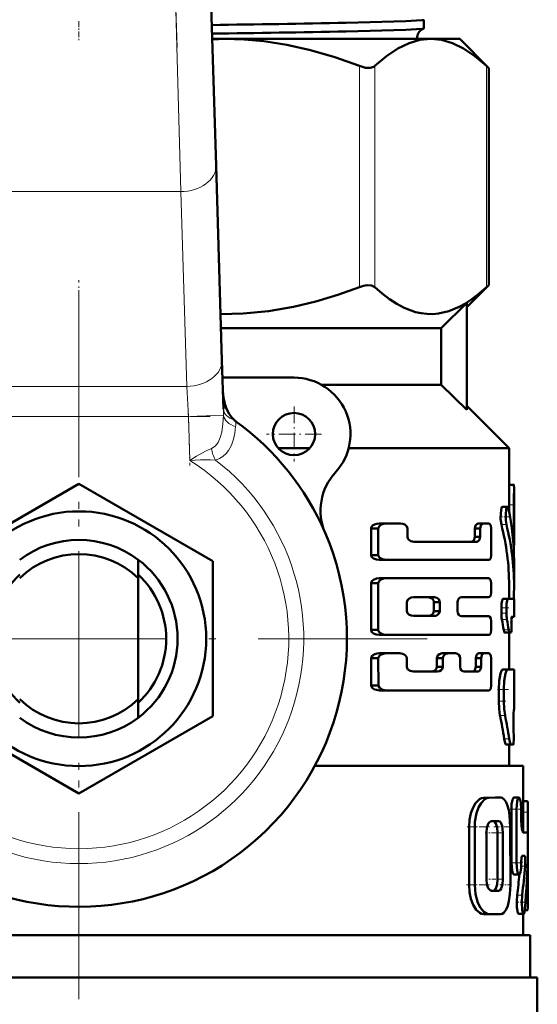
# Model space of a CAD drawing. Extents: x -1438 to 1837, y -1771 to 637.
# Tile 29 of 91: x 293 to 329, y -992 to -922. Entities that reach past the tile are written whole.
import ezdxf

# ---------------------------------------------------------------- set-up
doc = ezdxf.new("R2010")
doc.units = 0
doc.linetypes.add('DASHDOT', pattern=[18.5, 12, -3, 0.5, -3])

msp = doc.modelspace()

# ---------------------------------------------------------------- linework, layer by layer
at = {"color": 7, "linetype": 'DASHDOT', "lineweight": 18}
for p, q in [((303.754, -923.873), (301.049, -835.326)), ((296.791, -941.073), (296.791, -990.473)), ((296.791, -942.323), (296.791, -1007.724)), ((321.491, -965.773), (272.091, -965.773))]:
    msp.add_line(p, q, dxfattribs=at)
at = {"color": 7, "lineweight": 18}
for p, q in [((304.012, -934.095), (303.526, -916.418)), ((316.69, -940.855), (316.69, -925.191)), ((317.773, -940.855), (317.773, -925.191)), ((325.698, -940.855), (325.698, -925.191)), ((304.012, -934.095), (289.57, -934.095)), ((304.434, -947.894), (304.012, -934.095)), ((289.148, -947.894), (304.434, -947.894)), ((304.553, -950.016), (304.434, -947.894)), ((304.553, -950.016), (289.029, -950.016)), ((304.553, -950.016), (307.041, -949.94)), ((304.648, -953.138), (304.553, -950.016)), ((327.284, -956.298), (327.634, -956.298)), ((326.744, -957.688), (327.1, -957.688)), ((327.562, -958.594), (327.634, -958.594)), ((326.744, -963.587), (327.1, -963.587)), ((326.744, -963.961), (327.1, -963.961)), ((326.779, -964.412), (327.135, -964.412)), ((326.907, -965.154), (327.262, -965.154)), ((327.291, -965.405), (327.305, -965.405)), ((326.837, -967.961), (327.192, -967.961)), ((326.555, -969.379), (326.914, -969.379)), ((326.555, -970.21), (326.914, -970.21)), ((326.645, -971.211), (327.003, -971.211)), ((326.943, -972.86), (327.297, -972.86)), ((325.48, -977.05), (325.864, -977.05)), ((326.326, -977.036), (326.698, -977.036)), ((328.291, -977.288), (328.595, -977.288)), ((327.453, -977.859), (327.812, -977.859)), ((328.291, -978.062), (328.627, -978.062)), ((324.453, -979.114), (324.851, -979.114)), ((326.478, -979.524), (326.849, -979.524)), ((327.452, -981.657), (327.812, -981.657)), ((328.144, -981.885), (328.431, -981.885)), ((326.479, -982.808), (326.85, -982.808)), ((324.454, -983.223), (324.852, -983.223)), ((326.174, -983.633), (326.549, -983.633)), ((327.859, -983.954), (328.214, -983.954)), ((328.463, -984.247), (328.627, -984.247))]:
    msp.add_line(p, q, dxfattribs=at)
at = {"color": 7, "lineweight": 50}
for p, q in [((306.025, -916.341), (306.511, -932.251)), ((321.25, -921.91), (321.25, -922.526)), ((306.237, -923.273), (307.123, -923.273)), ((307.123, -923.273), (321.736, -923.273)), ((321.736, -923.273), (323.791, -923.273)), ((323.791, -923.273), (325.851, -925.333)), ((325.698, -925.191), (325.851, -925.333)), ((325.851, -940.713), (325.851, -925.333)), ((306.511, -932.251), (306.933, -946.05)), ((325.851, -940.713), (324.291, -942.273)), ((325.851, -940.713), (325.698, -940.855)), ((322.481, -943.773), (324.291, -941.984)), ((324.291, -949.562), (324.291, -941.984)), ((306.863, -943.773), (322.481, -943.773)), ((322.481, -943.773), (322.481, -947.773)), ((306.933, -946.05), (307.038, -949.504)), ((312.041, -947.273), (306.97, -947.273)), ((313.977, -947.773), (322.481, -947.773)), ((322.481, -947.773), (324.291, -949.562)), ((324.291, -949.273), (327.291, -952.273)), ((310.923, -952.273), (313.159, -952.273)), ((315.914, -952.273), (327.291, -952.273)), ((327.291, -952.273), (327.291, -955.099)), ((287.291, -960.288), (296.791, -954.803)), ((296.791, -954.803), (306.291, -960.288)), ((327.291, -954.863), (327.631, -954.863)), ((327.291, -954.863), (327.308, -954.863)), ((327.641, -955.099), (327.641, -959.163)), ((326.821, -956.425), (327.177, -956.425)), ((327.284, -956.298), (327.284, -956.739)), ((327.634, -958.594), (327.634, -956.298)), ((318.587, -957.616), (318.089, -957.616)), ((318.587, -957.616), (319.589, -957.616)), ((325.463, -957.616), (325.086, -957.616)), ((325.463, -957.616), (325.835, -957.616)), ((318.016, -957.963), (317.504, -957.963)), ((317.504, -957.963), (317.504, -959.842)), ((318.016, -959.842), (318.016, -957.963)), ((320.084, -958.561), (320.084, -957.963)), ((325.236, -957.963), (324.856, -957.963)), ((324.856, -957.963), (324.856, -958.561)), ((325.236, -958.561), (324.856, -958.561)), ((325.236, -958.561), (325.236, -957.963)), ((326.028, -959.842), (326.028, -957.963)), ((320.555, -958.908), (324.996, -958.908)), ((327.607, -959.168), (327.641, -959.168)), ((327.641, -959.168), (327.641, -959.163)), ((318.016, -959.842), (317.504, -959.842)), ((300.991, -961.488), (300.991, -960.173)), ((306.291, -960.288), (306.291, -971.258)), ((318.587, -960.192), (318.089, -960.192)), ((318.587, -960.192), (325.835, -960.192)), ((327.641, -960.248), (327.641, -962.003)), ((300.991, -961.488), (300.991, -970.058)), ((318.016, -961.844), (317.504, -961.844)), ((317.504, -961.844), (317.504, -965.156)), ((318.016, -965.156), (318.016, -961.844)), ((318.587, -961.493), (318.089, -961.493)), ((318.587, -961.493), (325.835, -961.493)), ((326.028, -962.479), (326.028, -961.844)), ((327.291, -962.002), (327.291, -962.95)), ((320.036, -963.815), (320.036, -963.185)), ((320.51, -962.841), (321.99, -962.841)), ((322.374, -963.185), (321.951, -963.185)), ((321.951, -963.185), (321.951, -963.815)), ((322.374, -963.815), (322.374, -963.185)), ((323.627, -963.818), (323.627, -963.182)), ((323.935, -962.831), (325.835, -962.831)), ((326.859, -962.95), (327.214, -962.95)), ((327.214, -962.95), (327.641, -962.95)), ((327.641, -962.95), (327.641, -964.225)), ((320.51, -964.16), (321.99, -964.16)), ((322.374, -963.815), (321.951, -963.815)), ((323.935, -964.169), (325.835, -964.169)), ((326.744, -963.587), (326.744, -963.961)), ((327.1, -963.961), (327.1, -963.587)), ((326.028, -965.156), (326.028, -964.521)), ((327.456, -964.797), (327.453, -964.77)), ((327.477, -964.225), (327.641, -964.225)), ((318.016, -965.156), (317.504, -965.156)), ((318.587, -965.507), (318.089, -965.507)), ((318.587, -965.507), (325.835, -965.507)), ((326.976, -965.341), (327.33, -965.341)), ((327.291, -965.341), (327.291, -967.957)), ((327.305, -965.405), (327.291, -965.466)), ((327.305, -965.405), (327.318, -965.341)), ((327.33, -965.341), (327.43, -965.341)), ((318.59, -966.809), (318.092, -966.809)), ((318.59, -966.809), (319.539, -966.809)), ((322.95, -966.809), (322.536, -966.809)), ((322.95, -966.809), (323.498, -966.809)), ((325.528, -966.809), (325.152, -966.809)), ((325.528, -966.809), (325.835, -966.809)), ((318.019, -967.16), (317.507, -967.16)), ((317.518, -969.088), (317.507, -967.16)), ((318.029, -969.088), (318.019, -967.16)), ((320.036, -967.758), (320.036, -967.158)), ((322.594, -967.158), (322.174, -967.158)), ((322.174, -967.158), (322.174, -967.758)), ((322.594, -967.758), (322.594, -967.158)), ((323.812, -967.758), (323.812, -967.158)), ((325.305, -967.158), (324.926, -967.158)), ((324.926, -967.158), (324.926, -967.758)), ((325.305, -967.758), (325.305, -967.158)), ((326.028, -969.086), (326.028, -967.158)), ((320.51, -968.106), (322.221, -968.106)), ((322.594, -967.758), (322.174, -967.758)), ((324.111, -968.106), (325.069, -968.106)), ((325.305, -967.758), (324.926, -967.758)), ((327.291, -967.953), (327.641, -967.957)), ((327.641, -967.957), (327.641, -970.791)), ((318.029, -969.088), (317.518, -969.088)), ((318.6, -969.432), (318.102, -969.432)), ((318.6, -969.432), (325.835, -969.432)), ((326.555, -970.21), (326.555, -969.379)), ((326.914, -970.21), (326.914, -969.379)), ((300.991, -970.058), (300.991, -971.373)), ((327.641, -970.791), (327.627, -970.792)), ((296.791, -976.743), (287.291, -971.258)), ((306.291, -971.258), (296.791, -976.743)), ((327.61, -972.063), (327.607, -972.002)), ((327.079, -973.274), (327.431, -973.274)), ((327.291, -973.274), (327.291, -974.773)), ((327.584, -973.273), (327.431, -973.274)), ((313.524, -974.773), (328.291, -974.773)), ((328.291, -974.773), (328.291, -979.505)), ((326.326, -977.036), (325.48, -977.05)), ((326.698, -977.036), (325.864, -977.05)), ((326.328, -977.036), (326.701, -977.036)), ((327.635, -977.035), (327.993, -977.035)), ((328.291, -977.288), (328.576, -977.288)), ((328.576, -977.288), (328.595, -977.288)), ((327.453, -977.859), (327.453, -981.657)), ((327.812, -977.859), (327.812, -981.657)), ((328.15, -978.591), (328.15, -977.859)), ((328.627, -979.832), (328.627, -978.062)), ((326.547, -978.699), (326.045, -978.7)), ((324.454, -983.223), (324.453, -979.114)), ((324.852, -983.223), (324.851, -979.114)), ((325.677, -982.81), (325.677, -979.526)), ((326.479, -982.808), (326.479, -979.524)), ((326.85, -982.808), (326.85, -979.524)), ((327.378, -983.219), (327.377, -979.097)), ((328.299, -979.506), (328.599, -979.506)), ((328.15, -981.609), (328.15, -981.657)), ((328.228, -981.153), (328.387, -981.153)), ((328.627, -984.247), (328.627, -981.014)), ((327.635, -982.48), (327.992, -982.48)), ((326.174, -983.633), (326.03, -983.634)), ((326.549, -983.633), (326.047, -983.634)), ((328.396, -985.019), (328.595, -985.019)), ((325.482, -985.285), (325.865, -985.285)), ((326.703, -985.283), (325.866, -985.285)), ((327.962, -985.272), (328.316, -985.272)), ((328.291, -985.272), (328.291, -986.773)), ((264.791, -986.773), (328.791, -986.773)), ((328.791, -986.773), (328.791, -989.773)), ((264.291, -989.773), (296.791, -989.773)), ((296.791, -989.773), (329.291, -989.773)), ((329.291, -989.773), (329.291, -992.886))]:
    msp.add_line(p, q, dxfattribs=at)
at = {"color": 7, "linetype": 'DASHDOT', "lineweight": 18, "ltscale": 0.034839}
msp.add_line((296.791, -922.013), (296.791, -923.407), dxfattribs=at)
at = {"color": 7, "linetype": 'DASHDOT', "lineweight": 18, "ltscale": 0.09317}
msp.add_line((296.791, -944.084), (296.791, -940.357), dxfattribs=at)
at = {"color": 7, "linetype": 'DASHDOT', "lineweight": 18, "ltscale": 0.097499}
msp.add_line((312.041, -949.323), (312.041, -953.223), dxfattribs=at)
at = {"color": 7, "linetype": 'DASHDOT', "lineweight": 18, "ltscale": 0.465709}
msp.add_line((287.477, -950.016), (306.105, -950.016), dxfattribs=at)
at = {"color": 7, "linetype": 'DASHDOT', "lineweight": 18, "ltscale": 0.097409}
msp.add_line((304.541, -949.615), (304.66, -953.51), dxfattribs=at)
at = {"color": 7, "linetype": 'DASHDOT', "lineweight": 18, "ltscale": 0.097501}
msp.add_line((313.991, -951.273), (310.091, -951.273), dxfattribs=at)
at = {"color": 7, "linetype": 'DASHDOT', "lineweight": 18, "ltscale": 0.000517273}
msp.add_line((327.289, -955.437), (327.31, -955.437), dxfattribs=at)
at = {"color": 7, "linetype": 'DASHDOT', "lineweight": 18, "ltscale": 0.010733}
msp.add_line((327.248, -956.298), (327.678, -956.298), dxfattribs=at)
at = {"color": 7, "linetype": 'DASHDOT', "lineweight": 18, "ltscale": 0.017413}
msp.add_line((326.609, -957.127), (327.306, -957.127), dxfattribs=at)
at = {"color": 7, "linetype": 'DASHDOT', "lineweight": 18, "ltscale": 0.002367}
msp.add_line((327.554, -958.594), (327.649, -958.594), dxfattribs=at)
at = {"color": 7, "linetype": 'DASHDOT', "lineweight": 18, "ltscale": 0.014499}
msp.add_line((326.682, -963.587), (327.262, -963.587), dxfattribs=at)
at = {"color": 7, "linetype": 'DASHDOT', "lineweight": 18, "ltscale": 0.011736}
msp.add_line((326.704, -963.961), (327.174, -963.961), dxfattribs=at)
at = {"color": 7, "linetype": 'DASHDOT', "lineweight": 18, "ltscale": 0.001088}
msp.add_line((327.48, -964.544), (327.437, -964.544), dxfattribs=at)
at = {"color": 7, "linetype": 'DASHDOT', "lineweight": 18, "ltscale": 0.001123}
msp.add_line((327.426, -965.022), (327.471, -965.022), dxfattribs=at)
at = {"color": 7, "linetype": 'DASHDOT', "lineweight": 18, "ltscale": 0.020023}
msp.add_line((326.458, -969.378), (327.259, -969.378), dxfattribs=at)
at = {"color": 7, "linetype": 'DASHDOT', "lineweight": 18, "ltscale": 0.014108}
msp.add_line((326.486, -970.208), (327.05, -970.208), dxfattribs=at)
at = {"color": 7, "linetype": 'DASHDOT', "lineweight": 18, "ltscale": 0.000959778}
msp.add_line((327.63, -971.5), (327.591, -971.5), dxfattribs=at)
at = {"color": 7, "linetype": 'DASHDOT', "lineweight": 18, "ltscale": 0.001202}
msp.add_line((327.58, -972.564), (327.628, -972.564), dxfattribs=at)
at = {"color": 7, "linetype": 'DASHDOT', "lineweight": 18, "ltscale": 0.021974}
msp.add_line((327.361, -977.859), (328.24, -977.859), dxfattribs=at)
at = {"color": 7, "linetype": 'DASHDOT', "lineweight": 18, "ltscale": 0.010201}
msp.add_line((328.257, -978.062), (328.665, -978.062), dxfattribs=at)
at = {"color": 7, "linetype": 'DASHDOT', "lineweight": 18, "ltscale": 0.005054}
msp.add_line((328.316, -978.591), (328.114, -978.591), dxfattribs=at)
at = {"color": 7, "linetype": 'DASHDOT', "lineweight": 18, "ltscale": 0.042322}
msp.add_line((324.312, -979.113), (326.005, -979.113), dxfattribs=at)
at = {"color": 7, "linetype": 'DASHDOT', "lineweight": 18, "ltscale": 0.012238}
msp.add_line((325.597, -979.525), (326.086, -979.525), dxfattribs=at)
at = {"color": 7, "linetype": 'DASHDOT', "lineweight": 18, "ltscale": 0.020308}
msp.add_line((326.12, -979.524), (326.932, -979.524), dxfattribs=at)
at = {"color": 7, "linetype": 'DASHDOT', "lineweight": 18, "ltscale": 0.033037}
msp.add_line((326.215, -979.099), (327.537, -979.099), dxfattribs=at)
at = {"color": 7, "linetype": 'DASHDOT', "lineweight": 18, "ltscale": 0.001048}
msp.add_line((328.595, -980.421), (328.637, -980.421), dxfattribs=at)
at = {"color": 7, "linetype": 'DASHDOT', "lineweight": 18, "ltscale": 0.022171}
msp.add_line((327.352, -981.657), (328.239, -981.657), dxfattribs=at)
at = {"color": 7, "linetype": 'DASHDOT', "lineweight": 18, "ltscale": 0.009312}
msp.add_line((328.48, -981.611), (328.107, -981.611), dxfattribs=at)
at = {"color": 7, "linetype": 'DASHDOT', "lineweight": 18, "ltscale": 0.01142}
msp.add_line((325.628, -982.809), (326.085, -982.809), dxfattribs=at)
at = {"color": 7, "linetype": 'DASHDOT', "lineweight": 18, "ltscale": 0.02124}
msp.add_line((326.103, -982.808), (326.953, -982.808), dxfattribs=at)
at = {"color": 7, "linetype": 'DASHDOT', "lineweight": 18, "ltscale": 0.043356}
msp.add_line((324.277, -983.222), (326.011, -983.222), dxfattribs=at)
at = {"color": 7, "linetype": 'DASHDOT', "lineweight": 18, "ltscale": 0.020262}
msp.add_line((326.636, -983.221), (327.446, -983.221), dxfattribs=at)
at = {"color": 7, "linetype": 'DASHDOT', "lineweight": 18, "ltscale": 0.017355}
msp.add_line((327.767, -984.448), (328.461, -984.448), dxfattribs=at)
at = {"color": 7, "linetype": 'DASHDOT', "lineweight": 18, "ltscale": 0.007133}
msp.add_line((328.372, -984.246), (328.657, -984.246), dxfattribs=at)
at = {"color": 7, "lineweight": 50}
for points in [[(321.25, -921.91), (321.25, -921.911), (321.249, -921.914), (321.245, -921.916), (321.234, -921.922), (321.104, -921.945), (319.961, -922.014), (315.745, -922.129)], [(321.237, -922.536), (321.146, -922.555), (320.714, -922.592), (319.962, -922.629), (315.745, -922.742)], [(316.69, -925.191), (314.929, -924.564), (313.214, -924.066), (311.539, -923.693), (309.891, -923.439), (308.504, -923.314), (307.123, -923.273)], [(321.736, -923.273), (320.97, -923.347), (320.197, -923.571), (319.411, -923.948), (318.606, -924.485), (317.773, -925.191)], [(325.698, -925.191), (324.866, -924.485), (324.06, -923.948), (323.274, -923.571), (322.502, -923.347), (321.736, -923.273)], [(316.69, -925.191), (317.1, -925.31), (317.443, -925.327), (317.707, -925.242), (317.773, -925.191)], [(306.833, -942.771), (308.447, -942.735), (310.234, -942.564), (312.006, -942.261), (313.589, -941.881), (315.152, -941.409), (316.69, -940.855)], [(317.773, -940.855), (317.543, -940.736), (317.225, -940.719), (316.963, -940.767), (316.69, -940.855)], [(317.773, -940.855), (318.292, -941.313), (318.818, -941.717), (319.326, -942.049), (319.839, -942.322), (320.649, -942.624), (321.058, -942.715), (321.468, -942.764), (321.876, -942.771), (322.284, -942.735), (323.024, -942.564), (323.758, -942.261), (324.208, -942.011), (324.653, -941.717), (325.179, -941.313), (325.698, -940.855)], [(307, -948.24), (307.04, -948.686), (307.134, -949.123), (307.266, -949.496), (307.446, -949.846), (307.612, -950.08), (307.812, -950.287)], [(327.631, -954.863), (327.632, -954.864), (327.633, -954.865), (327.634, -954.869), (327.636, -954.884), (327.641, -955.098)], [(326.821, -956.425), (326.813, -956.427), (326.798, -956.438), (326.782, -956.46), (326.753, -956.532), (326.698, -956.872), (326.692, -957.283), (326.744, -957.688)], [(327.177, -956.425), (327.166, -956.428), (327.146, -956.447), (327.126, -956.484), (327.091, -956.603), (327.048, -956.98), (327.056, -957.397), (327.1, -957.688)], [(327.248, -956.566), (327.208, -956.449), (327.192, -956.431), (327.177, -956.425)], [(318.089, -957.616), (317.913, -957.634), (317.743, -957.685), (317.615, -957.762), (317.52, -957.885), (317.504, -957.963)], [(318.587, -957.616), (318.414, -957.634), (318.247, -957.686), (318.151, -957.741), (318.07, -957.819), (318.016, -957.963)], [(320.084, -957.963), (320.043, -957.824), (319.894, -957.689), (319.746, -957.634), (319.589, -957.616)], [(325.086, -957.616), (324.992, -957.648), (324.909, -957.742), (324.856, -957.963)], [(325.463, -957.616), (325.37, -957.648), (325.289, -957.742), (325.236, -957.963)], [(326.028, -957.963), (325.986, -957.743), (325.907, -957.641), (325.835, -957.616)], [(320.555, -958.908), (320.32, -958.86), (320.163, -958.751), (320.107, -958.665), (320.084, -958.561)], [(324.856, -958.561), (324.822, -958.739), (324.759, -958.84), (324.678, -958.895), (324.613, -958.908)], [(325.236, -958.561), (325.203, -958.738), (325.141, -958.84), (325.061, -958.895), (324.996, -958.908)], [(318.089, -960.192), (317.878, -960.166), (317.673, -960.086), (317.559, -959.987), (317.504, -959.842)], [(318.016, -959.842), (318.031, -959.919), (318.121, -960.042), (318.313, -960.147), (318.587, -960.192)], [(325.835, -960.192), (325.891, -960.177), (325.926, -960.151), (325.985, -960.065), (326.028, -959.842)], [(318.089, -961.493), (317.878, -961.518), (317.674, -961.599), (317.558, -961.699), (317.504, -961.844)], [(318.587, -961.493), (318.381, -961.518), (318.18, -961.599), (318.068, -961.7), (318.016, -961.844)], [(326.028, -961.844), (326.003, -961.669), (325.933, -961.541), (325.888, -961.507), (325.835, -961.493)], [(325.835, -962.831), (325.891, -962.816), (325.926, -962.79), (325.985, -962.703), (326.028, -962.479)], [(320.51, -962.841), (320.343, -962.864), (320.182, -962.938), (320.086, -963.033), (320.036, -963.185)], [(321.951, -963.185), (321.921, -963.054), (321.852, -962.954), (321.761, -962.889), (321.56, -962.841)], [(322.374, -963.185), (322.363, -963.104), (322.3, -962.98), (322.174, -962.882), (321.99, -962.841)], [(323.627, -963.182), (323.648, -963.056), (323.718, -962.935), (323.815, -962.86), (323.935, -962.831)], [(326.859, -962.95), (326.852, -962.951), (326.837, -962.963), (326.822, -962.986), (326.795, -963.063), (326.757, -963.3), (326.744, -963.587)], [(327.214, -962.95), (327.207, -962.951), (327.192, -962.963), (327.177, -962.986), (327.151, -963.062), (327.113, -963.299), (327.1, -963.587)], [(320.036, -963.815), (320.088, -963.97), (320.185, -964.064), (320.344, -964.136), (320.51, -964.16)], [(321.56, -964.16), (321.689, -964.14), (321.809, -964.082), (321.921, -963.946), (321.951, -963.815)], [(321.99, -964.16), (322.108, -964.143), (322.22, -964.092), (322.336, -963.964), (322.374, -963.815)], [(323.935, -964.169), (323.832, -964.148), (323.737, -964.085), (323.659, -963.971), (323.627, -963.818)], [(326.028, -964.521), (326.003, -964.346), (325.933, -964.217), (325.888, -964.183), (325.835, -964.169)], [(327.43, -965.341), (327.433, -965.34), (327.435, -965.339), (327.438, -965.333), (327.443, -965.319), (327.452, -965.274), (327.466, -965.04), (327.456, -964.797)], [(327.453, -964.77), (327.455, -964.302), (327.466, -964.241), (327.471, -964.231), (327.473, -964.227), (327.475, -964.225), (327.477, -964.225)], [(318.089, -965.507), (317.877, -965.482), (317.673, -965.401), (317.558, -965.301), (317.504, -965.156)], [(318.016, -965.156), (318.031, -965.233), (318.12, -965.356), (318.244, -965.435), (318.38, -965.482), (318.587, -965.507)], [(325.835, -965.507), (325.891, -965.492), (325.926, -965.467), (325.985, -965.38), (326.028, -965.156)], [(326.907, -965.154), (326.942, -965.298), (326.962, -965.334), (326.971, -965.34), (326.976, -965.341)], [(327.262, -965.154), (327.296, -965.298), (327.316, -965.334), (327.325, -965.34), (327.33, -965.341)], [(318.092, -966.809), (317.926, -966.824), (317.763, -966.871), (317.615, -966.958), (317.523, -967.082), (317.507, -967.16)], [(318.59, -966.809), (318.382, -966.834), (318.182, -966.916), (318.071, -967.016), (318.019, -967.16)], [(320.036, -967.158), (320.012, -967.051), (319.952, -966.963), (319.846, -966.882), (319.725, -966.834), (319.539, -966.809)], [(322.536, -966.809), (322.35, -966.86), (322.246, -966.951), (322.182, -967.09), (322.174, -967.158)], [(323.812, -967.158), (323.79, -967.031), (323.72, -966.91), (323.622, -966.837), (323.498, -966.809)], [(325.152, -966.809), (325.059, -966.841), (324.978, -966.936), (324.926, -967.158)], [(325.528, -966.809), (325.437, -966.841), (325.358, -966.934), (325.305, -967.158)], [(326.028, -967.158), (326.003, -966.983), (325.933, -966.856), (325.888, -966.822), (325.835, -966.809)], [(320.51, -968.106), (320.274, -968.058), (320.117, -967.951), (320.06, -967.863), (320.036, -967.758)], [(322.174, -967.758), (322.146, -967.889), (322.08, -967.989), (321.991, -968.056), (321.795, -968.106)], [(322.594, -967.758), (322.567, -967.888), (322.481, -968.009), (322.366, -968.079), (322.221, -968.106)], [(324.111, -968.106), (324.011, -968.085), (323.919, -968.023), (323.843, -967.91), (323.812, -967.758)], [(324.926, -967.758), (324.893, -967.936), (324.831, -968.037), (324.751, -968.093), (324.686, -968.106)], [(325.305, -967.758), (325.272, -967.935), (325.211, -968.037), (325.132, -968.093), (325.069, -968.106)], [(326.837, -967.961), (326.819, -967.965), (326.782, -967.995), (326.745, -968.053), (326.677, -968.241), (326.586, -968.759), (326.555, -969.379)], [(327.192, -967.961), (327.174, -967.965), (327.138, -967.995), (327.102, -968.052), (327.034, -968.241), (326.945, -968.76), (326.914, -969.379)], [(318.102, -969.432), (317.892, -969.407), (317.754, -969.362), (317.59, -969.25), (317.534, -969.165), (317.518, -969.088)], [(318.029, -969.088), (318.045, -969.164), (318.136, -969.286), (318.328, -969.389), (318.6, -969.432)], [(325.835, -969.432), (325.89, -969.418), (325.942, -969.376), (325.985, -969.307), (326.028, -969.086)], [(326.555, -970.21), (326.578, -970.741), (326.645, -971.211)], [(326.914, -970.21), (326.937, -970.741), (327.003, -971.211)], [(327.607, -972.002), (327.604, -971.089), (327.622, -970.809), (327.625, -970.794), (327.626, -970.792), (327.627, -970.792)], [(327.584, -973.273), (327.586, -973.271), (327.588, -973.269), (327.592, -973.26), (327.604, -973.162), (327.615, -972.914), (327.61, -972.063)], [(326.943, -972.86), (327.014, -973.178), (327.053, -973.258), (327.07, -973.272), (327.079, -973.274)], [(327.297, -972.86), (327.367, -973.179), (327.406, -973.258), (327.423, -973.272), (327.431, -973.274)], [(325.48, -977.05), (325.336, -977.075), (325.191, -977.146), (324.918, -977.418), (324.732, -977.74), (324.587, -978.131), (324.489, -978.598), (324.453, -979.114)], [(325.864, -977.05), (325.721, -977.075), (325.579, -977.146), (325.309, -977.419), (325.125, -977.742), (324.983, -978.133), (324.868, -978.757), (324.851, -979.114)], [(327.377, -979.097), (327.33, -978.299), (327.27, -977.931), (327.184, -977.605), (327.077, -977.346), (326.948, -977.158), (326.8, -977.054), (326.698, -977.036)], [(327.635, -977.035), (327.623, -977.037), (327.598, -977.054), (327.574, -977.088), (327.529, -977.197), (327.472, -977.499), (327.453, -977.859)], [(327.993, -977.035), (327.983, -977.036), (327.965, -977.046), (327.946, -977.066), (327.911, -977.132), (327.864, -977.294), (327.812, -977.859)], [(328.15, -977.859), (328.122, -977.378), (328.086, -977.187), (328.035, -977.062), (328.015, -977.042), (327.993, -977.035)], [(328.595, -977.288), (328.598, -977.29), (328.6, -977.293), (328.603, -977.302), (328.615, -977.405), (328.627, -978.062)], [(326.045, -978.7), (325.973, -978.718), (325.903, -978.768), (325.839, -978.848), (325.72, -979.144), (325.677, -979.526)], [(326.478, -979.524), (326.447, -979.157), (326.356, -978.859), (326.287, -978.756), (326.249, -978.724), (326.187, -978.7)], [(326.849, -979.524), (326.834, -979.263), (326.79, -979.025), (326.696, -978.802), (326.636, -978.734), (326.547, -978.699)], [(328.299, -979.506), (328.291, -979.504), (328.274, -979.491), (328.258, -979.466), (328.227, -979.38), (328.17, -979.032), (328.15, -978.591)], [(328.628, -980.97), (328.63, -980.007), (328.619, -979.624), (328.608, -979.524), (328.604, -979.512), (328.602, -979.508), (328.6, -979.506), (328.599, -979.506)], [(327.452, -981.657), (327.501, -982.203), (327.558, -982.397), (327.591, -982.454), (327.608, -982.471), (327.635, -982.48)], [(327.812, -981.657), (327.86, -982.203), (327.916, -982.397), (327.949, -982.454), (327.966, -982.471), (327.992, -982.48)], [(327.992, -982.48), (328.004, -982.478), (328.028, -982.461), (328.05, -982.428), (328.088, -982.319), (328.135, -982.019), (328.15, -981.657)], [(328.15, -981.609), (328.17, -981.307), (328.194, -981.2), (328.209, -981.168), (328.216, -981.159), (328.224, -981.154), (328.228, -981.153)], [(328.387, -981.153), (328.391, -981.155), (328.394, -981.157), (328.4, -981.164), (328.407, -981.183), (328.421, -981.245), (328.44, -981.497), (328.431, -981.885)], [(325.677, -982.81), (325.723, -983.2), (325.815, -983.446), (325.944, -983.6), (326.047, -983.634)], [(326.174, -983.633), (326.238, -983.616), (326.279, -983.586), (326.352, -983.484), (326.447, -983.182), (326.479, -982.808)], [(326.549, -983.633), (326.612, -983.616), (326.653, -983.586), (326.725, -983.484), (326.819, -983.182), (326.85, -982.808)], [(324.454, -983.223), (324.489, -983.729), (324.588, -984.204), (324.752, -984.635), (324.964, -984.976), (325.209, -985.2), (325.345, -985.264), (325.482, -985.285)], [(324.852, -983.223), (324.911, -983.886), (325.078, -984.481), (325.266, -984.852), (325.493, -985.122), (325.739, -985.266), (325.866, -985.285)], [(326.703, -985.283), (326.808, -985.263), (326.907, -985.201), (327.082, -984.967), (327.191, -984.696), (327.275, -984.367), (327.347, -983.876), (327.378, -983.219)], [(327.859, -983.954), (327.831, -984.382), (327.847, -984.825), (327.911, -985.2), (327.936, -985.252), (327.949, -985.267), (327.962, -985.272)], [(328.214, -983.954), (328.186, -984.471), (328.219, -984.981), (328.265, -985.199), (328.292, -985.256), (328.308, -985.27), (328.316, -985.272)], [(328.627, -984.247), (328.619, -984.811), (328.606, -984.985), (328.602, -985.008), (328.599, -985.015), (328.597, -985.018), (328.596, -985.018), (328.595, -985.019)], [(328.316, -985.272), (328.323, -985.27), (328.337, -985.257), (328.351, -985.232), (328.375, -985.147), (328.404, -984.942)]]:
    msp.add_lwpolyline(points, dxfattribs=at)
at = {"color": 7, "lineweight": 18}
for points in [[(306.187, -952.303), (306.452, -952.129), (306.656, -951.86), (306.811, -951.512), (306.917, -951.127), (307.005, -950.557), (307.041, -949.94)], [(307.903, -950.747), (307.85, -951.198), (307.753, -951.637), (307.606, -952.05), (307.397, -952.432), (307.219, -952.658), (307.006, -952.852), (306.758, -953.008), (306.48, -953.116)], [(304.648, -953.138), (305.136, -952.836), (305.766, -952.49), (306.187, -952.303)], [(306.48, -953.116), (306.131, -953.103), (305.403, -953.108), (304.648, -953.138)]]:
    msp.add_lwpolyline(points, dxfattribs=at)
at = {"color": 7, "lineweight": 50}
for centre, radius in [((312.041, -951.273), 1.5), ((296.791, -965.773), 9.025)]:
    msp.add_circle(centre, radius, dxfattribs=at)
for centre, radius, start, end in [((285.534, 631.342), 1553.766, 270.762349, 271.114117), ((285.621, 648.058), 1571.09, 270.751455, 271.098647), ((321.511, -923.222), 0.739, 111.80375, 172.97369), ((321.234, -922.518), 0.0181, 277.78616, 334.41925), ((307.124, -946.341), 23.067, 90.00062, 92.20184), ((321.518, -923.225), 0.746, 172.79771, 183.69087), ((312.041, -951.273), 4, 317.33434, 90), ((308.772, -949.193), 1.456, 228.7463, 234.09005), ((296.791, -965.773), 19, 23.24767, 54.15282), ((317.924, -956.695), 4, 137.33434, 203.24766), ((447.006, -956.47), 119.722, 179.34356, 179.91754), ((448.974, -956.473), 121.34, 179.351, 179.91752), ((310.137, -960.257), 17.504, 0.02717, 12.17292), ((309.926, -962.016), 17.365, 0.04463, 14.43125), ((310.081, -962.016), 17.56, 0.042, 14.26665), ((296.791, -965.773), 19, 161.68764, 23.24767), ((350.376, -958.629), 22.742, 179.91199, 181.35821), ((296.791, -965.773), 7, 53.1301, 126.8699), ((296.791, -965.773), 6, 45.573, 134.427), ((296.791, -965.773), 7, 306.8699, 53.1301), ((296.791, -965.773), 6.188, 132.74385, 227.25615), ((296.791, -965.773), 6.188, 312.74385, 47.25615), ((310.278, -962.002), 17.363, 356.87211, 359.99853), ((329.366, -963.988), 2.622, 179.40269, 189.30047), ((329.756, -963.988), 2.656, 179.41634, 189.18486), ((296.791, -969.978), 30.5, 9.09853, 10.51404), ((296.791, -969.978), 30.85, 8.99444, 10.39343), ((310.067, -961.982), 17.575, 351.37093, 352.66655), ((322.949, -967.166), 0.356, 89.95451, 178.83212), ((326.895, -947.139), 20.822, 269.8396, 271.08925), ((327.248, -947.812), 20.149, 269.84186, 271.11839), ((296.791, -965.773), 6, 225.573, 314.427), ((296.791, -965.773), 7, 233.1301, 306.8699), ((296.888, -977.444), 30.403, 8.67277, 11.83041), ((296.889, -977.444), 30.752, 8.57363, 11.6943), ((272.24, -979.774), 56.401, 354.74291, 358.78504), ((272.736, -977.071), 55.903, 352.92798, 355.05959), ((273.086, -977.08), 55.203, 352.8472, 354.4033)]:
    msp.add_arc(centre, radius, start, end, dxfattribs=at)
at = {"color": 7, "lineweight": 18}
for centre, radius, start, end in [((297.835, -949.773), 9.207, 358.96019, 1.67428), ((302.303, -950.336), 5.615, 355.80224, 359.63145), ((308.502, -951.931), 2.345, 189.12701, 210.37971), ((296.791, -965.773), 15.939, 127.43427, 52.56572), ((296.791, -965.773), 14.879, 121.87624, 58.12376)]:
    msp.add_arc(centre, radius, start, end, dxfattribs=at)
for centre, major_axis, ratio, start_param, end_param in [((304.012, -932.328), (2.499, 0.076), 0.706942, 4.690793, 6.283185), ((304.434, -946.127), (-2.499, -0.076), 0.706942, 1.549201, 3.141593), ((308.538, -949.458), (1.499, 0.046), 0.621499, 3.141593, 4.188117), ((308.534, -949.894), (1.498, -0.071), 0.63921, 3.262857, 4.308338)]:
    msp.add_ellipse(centre, major_axis=major_axis, ratio=ratio, start_param=start_param, end_param=end_param, dxfattribs=at)

doc.saveas('drawing.dxf')
